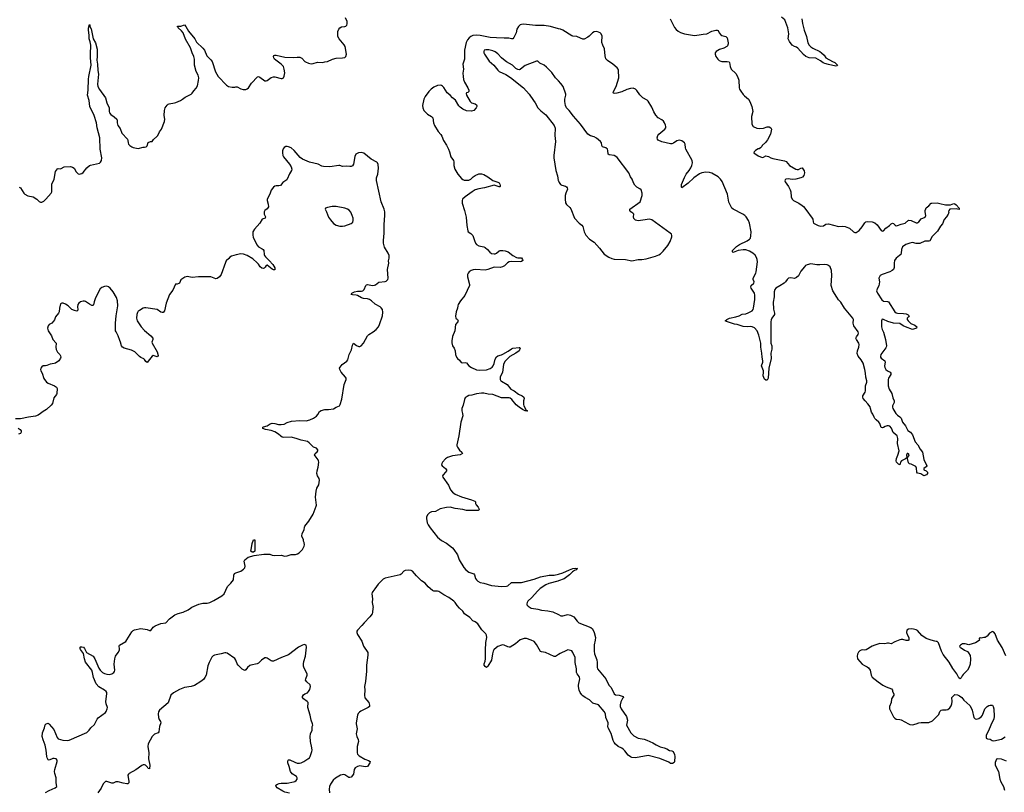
# Model space of a CAD drawing. Header units: inches. Extents: x 1474254 to 1647085, y 640389 to 772279.
# Tile 23 of 85: x 1511397 to 1527117, y 697058 to 709398. Entities that reach past the tile are written whole.
import ezdxf

# ---------------------------------------------------------------- set-up
doc = ezdxf.new("R2010")
doc.units = ezdxf.units.IN
doc.header["$MEASUREMENT"] = 0
for name, color, linetype in [('B5619', 7, 'Continuous'), ('B5629', 7, 'Continuous'), ('B5710', 7, 'Continuous'), ('B5720', 7, 'Continuous')]:
    doc.layers.add(name, color=color, linetype=linetype)

msp = doc.modelspace()

# ---------------------------------------------------------------- linework, layer by layer
at = {"layer": 'B5619', "color": 6, "elevation": 700}
for points in [[(1511808, 697052), (1511870, 697089), (1511962, 697130), (1511988, 697152), (1511982, 697210), (1511982, 697290), (1511956, 697356), (1511953, 697390), (1511957, 697423), (1511998, 697550), (1511997, 697570), (1511981, 697590), (1511950, 697598), (1511924, 697596), (1511870, 697573), (1511850, 697579), (1511835, 697610), (1511829, 697630), (1511820, 697730), (1511802, 697810), (1511770, 697894), (1511758, 697950), (1511763, 698010), (1511793, 698090), (1511804, 698136), (1511818, 698150), (1511850, 698161), (1511870, 698145), (1511941, 698061), (1511995, 697935), (1512014, 697914), (1512088, 697892), (1512156, 697884), (1512187, 697893), (1512470, 698013), (1512507, 698050), (1512533, 698087), (1512590, 698142), (1512633, 698227), (1512650, 698248), (1512766, 698330), (1512780, 698350), (1512796, 698390), (1512798, 698410), (1512778, 698470), (1512772, 698510), (1512786, 698630), (1512786, 698650), (1512778, 698670), (1512753, 698690), (1512663, 698743), (1512621, 698790), (1512574, 698890), (1512560, 698970), (1512548, 699010), (1512450, 699135), (1512430, 699190), (1512414, 699274), (1512370, 699337), (1512364, 699356), (1512364, 699376), (1512370, 699381), (1512390, 699383), (1512415, 699375), (1512434, 699354), (1512451, 699310), (1512466, 699290), (1512570, 699231), (1512599, 699190), (1512663, 699043), (1512683, 699010), (1512721, 698970), (1512750, 698954), (1512790, 698944), (1512830, 698942), (1512870, 698950), (1512901, 698970), (1512911, 698989), (1512914, 699010), (1512905, 699105), (1512914, 699190), (1512927, 699233), (1512970, 699290), (1512990, 699330), (1512992, 699350), (1512987, 699390), (1512992, 699408), (1513090, 699467), (1513110, 699491), (1513190, 699619), (1513210, 699641), (1513230, 699654), (1513330, 699674), (1513430, 699659), (1513470, 699644), (1513490, 699643), (1513530, 699696), (1513562, 699718), (1513650, 699755), (1513730, 699765), (1513788, 699830), (1513876, 699890), (1513930, 699911), (1514010, 699934), (1514086, 699974), (1514127, 700000)], [(1517038, 700000), (1517031, 699930), (1517024, 699910), (1516990, 699859), (1516895, 699765), (1516860, 699720), (1516791, 699650), (1516781, 699630), (1516779, 699610), (1516790, 699580), (1516860, 699470), (1516889, 699390), (1516953, 699290), (1516956, 699250), (1516935, 699090), (1516935, 698990), (1516918, 698830), (1516903, 698750), (1516906, 698690), (1516902, 698610), (1516909, 698569), (1516973, 698493), (1516984, 698450), (1516982, 698430), (1516962, 698410), (1516845, 698355), (1516821, 698339), (1516803, 698317), (1516790, 698289), (1516770, 698170), (1516769, 698150), (1516783, 698070), (1516772, 697990), (1516778, 697950), (1516803, 697903), (1516808, 697870), (1516784, 697790), (1516784, 697690), (1516790, 697668), (1516804, 697650), (1516819, 697639), (1516910, 697586), (1516966, 697566), (1516992, 697550), (1516986, 697530), (1516949, 697471), (1516913, 697467), (1516830, 697480), (1516790, 697471), (1516751, 697450), (1516736, 697424), (1516728, 697350), (1516690, 697298), (1516670, 697292), (1516650, 697296), (1516590, 697336), (1516570, 697343), (1516520, 697330), (1516439, 697281), (1516402, 697250), (1516360, 697190), (1516343, 697150), (1516337, 697110), (1516346, 697050)], [(1520000, 699257), (1519970, 699237), (1519950, 699228), (1519930, 699229), (1519790, 699293), (1519730, 699300), (1519710, 699308), (1519650, 699417), (1519610, 699465), (1519563, 699490), (1519488, 699512), (1519450, 699515), (1519390, 699493), (1519311, 699429), (1519230, 699378), (1519210, 699375), (1519190, 699380), (1519131, 699409), (1519107, 699413), (1519088, 699410), (1519030, 699386), (1519010, 699372), (1518969, 699331), (1518957, 699310), (1518944, 699270), (1518928, 699170), (1518870, 699070), (1518850, 699051), (1518830, 699066), (1518813, 699090), (1518811, 699110), (1518828, 699152), (1518833, 699187), (1518832, 699330), (1518840, 699450), (1518856, 699530), (1518848, 699570), (1518837, 699590), (1518775, 699655), (1518710, 699750), (1518670, 699783), (1518630, 699798), (1518582, 699850), (1518500, 699910), (1518471, 699950), (1518421, 700000)], [(1519565, 700000), (1519570, 699997), (1519670, 699981), (1519730, 699965), (1519830, 699957), (1519910, 699940), (1520000, 699896)], [(1515706, 697046), (1515630, 697062), (1515596, 697076), (1515510, 697130), (1515492, 697150), (1515487, 697170), (1515515, 697190), (1515542, 697198), (1515570, 697203), (1515670, 697204), (1515770, 697223), (1515790, 697230), (1515810, 697246), (1515826, 697270), (1515828, 697290), (1515817, 697310), (1515750, 697354), (1515722, 697390), (1515702, 697470), (1515676, 697530), (1515677, 697550), (1515685, 697570), (1515690, 697574), (1515710, 697576), (1515790, 697537), (1515830, 697524), (1515863, 697523), (1515890, 697527), (1515936, 697550), (1516000, 697590), (1516023, 697610), (1516035, 697630), (1516061, 697710), (1516065, 697730), (1516063, 697770), (1516042, 697870), (1516037, 697950), (1516042, 697990), (1516066, 698050), (1516067, 698110), (1516075, 698130), (1516074, 698150), (1516049, 698209), (1516037, 698290), (1515998, 698410), (1516004, 698490), (1515986, 698510), (1515927, 698550), (1515913, 698573), (1515913, 698590), (1515930, 698615), (1515948, 698630), (1515990, 698649), (1516010, 698666), (1516030, 698699), (1516040, 698750), (1516033, 698773), (1515980, 698820), (1515963, 698850), (1515964, 698870), (1515985, 698930), (1515986, 698950), (1515940, 699040), (1515931, 699070), (1515927, 699110), (1515933, 699147), (1515962, 699230), (1515977, 699377), (1515969, 699409), (1515937, 699417), (1515910, 699410), (1515850, 699374), (1515688, 699252), (1515576, 699210), (1515450, 699153), (1515430, 699151), (1515410, 699156), (1515350, 699200), (1515330, 699208), (1515310, 699204), (1515259, 699170), (1515210, 699122), (1515190, 699110), (1515090, 699091), (1515070, 699084), (1515033, 699050), (1515010, 699013), (1514990, 699002), (1514950, 699027), (1514886, 699090), (1514870, 699111), (1514848, 699168), (1514830, 699195), (1514710, 699281), (1514690, 699288), (1514670, 699287), (1514612, 699268), (1514510, 699247), (1514485, 699235), (1514465, 699215), (1514421, 699130), (1514403, 699077), (1514372, 698930), (1514351, 698889), (1514330, 698861), (1514291, 698830), (1514190, 698765), (1514134, 698746), (1514030, 698730), (1513950, 698701), (1513853, 698647), (1513810, 698610), (1513770, 698487), (1513631, 698370), (1513616, 698344), (1513608, 698310), (1513611, 698250), (1513622, 698222), (1513643, 698190), (1513649, 698170), (1513632, 698110), (1513619, 698021), (1513610, 698010), (1513550, 697984), (1513514, 697950), (1513447, 697830), (1513443, 697790), (1513460, 697690), (1513455, 697590), (1513474, 697490), (1513470, 697435), (1513450, 697438), (1513438, 697458), (1513406, 697490), (1513390, 697497), (1513370, 697497), (1513350, 697488), (1513250, 697418), (1513143, 697357), (1513132, 697348), (1513125, 697330), (1513140, 697230), (1513138, 697210), (1513125, 697195), (1513108, 697192), (1513050, 697202), (1512970, 697226), (1512930, 697223), (1512890, 697205), (1512870, 697203), (1512790, 697231), (1512770, 697231), (1512750, 697217), (1512730, 697191), (1512697, 697123), (1512646, 697050)]]:
    msp.add_lwpolyline(points, dxfattribs=at)
at = {"layer": 'B5629', "color": 6}
for points, elevation in [([(1520000, 699896), (1520038, 699878), (1520070, 699878), (1520125, 699895), (1520150, 699898), (1520190, 699889), (1520242, 699862), (1520300, 699790), (1520327, 699767), (1520517, 699690), (1520543, 699670), (1520570, 699611), (1520589, 699530), (1520586, 699490), (1520567, 699413), (1520567, 699313), (1520577, 699270), (1520612, 699172), (1520618, 699130), (1520617, 699050), (1520624, 699030), (1520753, 698870), (1520803, 698770), (1520838, 698730), (1520890, 698630), (1520910, 698612), (1520970, 698610), (1521034, 698590), (1521036, 698570), (1521023, 698557), (1520995, 698505), (1520984, 698456), (1520984, 698430), (1521002, 698390), (1521088, 698270), (1521101, 698210), (1521086, 698130), (1521156, 698010), (1521201, 697961), (1521270, 697921), (1521370, 697904), (1521409, 697891), (1521504, 697850), (1521557, 697817), (1521624, 697784), (1521687, 697767), (1521731, 697750), (1521770, 697727), (1521810, 697720), (1521830, 697710), (1521850, 697662), (1521857, 697630), (1521851, 697550), (1521844, 697536), (1521820, 697520), (1521790, 697518), (1521761, 697541), (1521617, 697597), (1521430, 697647), (1521230, 697610), (1521170, 697616), (1521150, 697622), (1521110, 697651), (1521059, 697719), (1521030, 697748), (1521010, 697762), (1520950, 697788), (1520910, 697829), (1520890, 697851), (1520870, 697885), (1520839, 697999), (1520792, 698090), (1520788, 698110), (1520795, 698150), (1520793, 698170), (1520756, 698250), (1520748, 698310), (1520727, 698350), (1520636, 698456), (1520550, 698483), (1520495, 698535), (1520428, 698570), (1520390, 698597), (1520370, 698615), (1520345, 698650), (1520330, 698690), (1520318, 698750), (1520318, 698770), (1520338, 698870), (1520336, 698890), (1520328, 698910), (1520298, 698950), (1520289, 698970), (1520286, 699030), (1520266, 699130), (1520265, 699210), (1520231, 699291), (1520210, 699317), (1520170, 699330), (1520150, 699331), (1520130, 699325), (1520026, 699274), (1520000, 699257)], 700), ([(1527140, 699240), (1527082, 699370), (1527006, 699490), (1526970, 699588), (1526950, 699618), (1526930, 699628), (1526883, 699597), (1526845, 699550), (1526810, 699529), (1526788, 699528), (1526750, 699518), (1526730, 699526), (1526718, 699522), (1526714, 699510), (1526722, 699490), (1526702, 699470), (1526655, 699445), (1526550, 699413), (1526490, 699429), (1526450, 699429), (1526418, 699410), (1526401, 699390), (1526411, 699371), (1526430, 699365), (1526482, 699330), (1526527, 699307), (1526548, 699288), (1526570, 699242), (1526579, 699190), (1526573, 699107), (1526552, 699048), (1526530, 699009), (1526458, 698942), (1526442, 698918), (1526430, 698886), (1526410, 698868), (1526390, 698886), (1526382, 698910), (1526359, 698950), (1526297, 699037), (1526238, 699138), (1526141, 699261), (1526116, 699310), (1526064, 699444), (1526044, 699464), (1526030, 699469), (1526010, 699470), (1525947, 699487), (1525870, 699517), (1525802, 699562), (1525730, 699641), (1525710, 699653), (1525670, 699665), (1525630, 699669), (1525590, 699662), (1525562, 699650), (1525558, 699610), (1525571, 699570), (1525591, 699529), (1525594, 699490), (1525580, 699480), (1525550, 699482), (1525498, 699498), (1525470, 699497), (1525450, 699493), (1525370, 699461), (1525310, 699429), (1525270, 699439), (1525250, 699439), (1525209, 699429), (1525130, 699433), (1525050, 699409), (1525008, 699392), (1524910, 699335), (1524889, 699329), (1524850, 699334), (1524834, 699330), (1524810, 699315), (1524790, 699295), (1524775, 699265), (1524767, 699233), (1524776, 699190), (1524850, 699105), (1524883, 699083), (1524930, 699064), (1524950, 699047), (1524973, 699010), (1524990, 698930), (1525010, 698899), (1525101, 698821), (1525177, 698770), (1525230, 698740), (1525316, 698710), (1525331, 698690), (1525331, 698670), (1525351, 698630), (1525351, 698610), (1525315, 698550), (1525311, 698490), (1525286, 698430), (1525286, 698390), (1525350, 698265), (1525370, 698241), (1525390, 698227), (1525450, 698222), (1525470, 698216), (1525590, 698151), (1525610, 698143), (1525650, 698138), (1525708, 698150), (1525750, 698165), (1525790, 698171), (1525850, 698174), (1525910, 698171), (1525970, 698201), (1526010, 698235), (1526070, 698303), (1526090, 698350), (1526110, 698370), (1526130, 698376), (1526190, 698373), (1526218, 698382), (1526250, 698407), (1526270, 698441), (1526280, 698470), (1526287, 698510), (1526281, 698570), (1526290, 698585), (1526330, 698618), (1526370, 698615), (1526400, 698600), (1526438, 698570), (1526471, 698530), (1526565, 698445), (1526589, 698409), (1526606, 698370), (1526630, 698250), (1526650, 698230), (1526670, 698227), (1526710, 698237), (1526754, 698266), (1526770, 698290), (1526809, 698391), (1526844, 698430), (1526870, 698445), (1526890, 698450), (1526910, 698452), (1526930, 698448), (1526942, 698430), (1526952, 698392), (1526954, 698266), (1526950, 698230), (1526900, 698130), (1526863, 698037), (1526829, 697970), (1526825, 697950), (1526830, 697925), (1526850, 697914), (1526890, 697906), (1526926, 697886), (1526950, 697881), (1527070, 697906), (1527130, 697944)], 800), ([(1527150, 697556), (1527070, 697586), (1527010, 697595), (1526990, 697585), (1526970, 697535), (1526972, 697490), (1527022, 697390), (1527048, 697270), (1527064, 697224), (1527102, 697150), (1527119, 697090)], 800)]:
    msp.add_lwpolyline(points, dxfattribs=dict(at, elevation=elevation))
at = {"layer": 'B5710', "color": 6}
for points, elevation in [([(1511390, 706721), (1511410, 706712), (1511464, 706630), (1511482, 706610), (1511530, 706587), (1511610, 706567), (1511669, 706530), (1511710, 706493), (1511730, 706483), (1511750, 706481), (1511781, 706499), (1511817, 706530), (1511901, 706630), (1511909, 706650), (1511908, 706728), (1511912, 706770), (1511950, 706853), (1511967, 706973), (1512002, 707018), (1512010, 707023), (1512050, 707017), (1512060, 707020), (1512110, 707047), (1512210, 707055), (1512242, 707042), (1512265, 707025), (1512300, 706970), (1512330, 706937), (1512350, 706932), (1512370, 706936), (1512390, 706942), (1512410, 706957), (1512471, 707030), (1512512, 707068), (1512530, 707077), (1512670, 707107), (1512690, 707121), (1512706, 707150), (1512708, 707190), (1512682, 707330), (1512678, 707510), (1512636, 707670), (1512626, 707750), (1512585, 707870), (1512515, 708010), (1512504, 708110), (1512480, 708190), (1512488, 708270), (1512488, 708330), (1512498, 708390), (1512496, 708450), (1512499, 708490), (1512538, 708670), (1512527, 708790), (1512526, 708890), (1512534, 708950), (1512533, 708993), (1512524, 709044), (1512509, 709090), (1512507, 709150), (1512494, 709230), (1512496, 709264), (1512510, 709321), (1512515, 709315), (1512517, 709290), (1512537, 709250), (1512552, 709170), (1512573, 709093), (1512606, 709030), (1512632, 708930), (1512635, 708810), (1512627, 708750), (1512641, 708690), (1512646, 708586), (1512657, 708530), (1512639, 708370), (1512647, 708330), (1512670, 708285), (1512770, 708150), (1512787, 708070), (1512825, 707990), (1512824, 707930), (1512830, 707910), (1512850, 707883), (1512908, 707848), (1512950, 707810), (1512956, 707790), (1512955, 707750), (1512966, 707710), (1513001, 707661), (1513030, 707587), (1513116, 707490), (1513124, 707470), (1513128, 707430), (1513136, 707410), (1513154, 707390), (1513190, 707366), (1513210, 707357), (1513290, 707339), (1513370, 707363), (1513390, 707363), (1513415, 707370), (1513430, 707385), (1513450, 707435), (1513487, 707453), (1513510, 707455), (1513536, 707484), (1513589, 707530), (1513604, 707550), (1513630, 707605), (1513664, 707650), (1513710, 707770), (1513712, 707810), (1513703, 707870), (1513710, 707950), (1513720, 707990), (1513750, 708033), (1513770, 708050), (1513785, 708055), (1513870, 708069), (1513890, 708076), (1513963, 708110), (1513999, 708130), (1514040, 708160), (1514133, 708207), (1514150, 708222), (1514176, 708264), (1514215, 708305), (1514236, 708344), (1514253, 708427), (1514255, 708470), (1514245, 708510), (1514216, 708570), (1514187, 708670), (1514187, 708770), (1514178, 708810), (1514150, 708870), (1514125, 708950), (1514046, 709086), (1514006, 709186), (1513981, 709221), (1513925, 709270), (1513923, 709283), (1513910, 709291), (1513925, 709295), (1513970, 709293), (1514030, 709317), (1514050, 709292), (1514093, 709213), (1514192, 709090), (1514219, 709039), (1514322, 708942), (1514347, 708910), (1514383, 708823), (1514450, 708755), (1514470, 708728), (1514526, 708566), (1514566, 708490), (1514697, 708350), (1514730, 708330), (1514790, 708320), (1514830, 708321), (1514850, 708327), (1514870, 708324), (1514930, 708293), (1514963, 708283), (1515010, 708284), (1515030, 708292), (1515050, 708309), (1515098, 708382), (1515194, 708486), (1515210, 708489), (1515230, 708481), (1515310, 708421), (1515330, 708419), (1515350, 708429), (1515410, 708475), (1515450, 708488), (1515470, 708488), (1515570, 708458), (1515590, 708459), (1515610, 708471), (1515622, 708498), (1515628, 708550), (1515622, 708610), (1515610, 708649), (1515573, 708690), (1515468, 708770), (1515453, 708790), (1515448, 708810), (1515456, 708824), (1515469, 708831), (1515490, 708832), (1515630, 708800), (1515770, 708795), (1515830, 708802), (1515870, 708799), (1515901, 708781), (1515950, 708730), (1515963, 708723), (1516010, 708703), (1516050, 708694), (1516082, 708698), (1516150, 708719), (1516230, 708717), (1516270, 708724), (1516310, 708733), (1516390, 708767), (1516450, 708785), (1516553, 708787), (1516587, 708793), (1516605, 708810), (1516614, 708846), (1516592, 708970), (1516578, 708998), (1516496, 709090), (1516478, 709130), (1516475, 709155), (1516477, 709210), (1516491, 709249), (1516508, 709270), (1516535, 709285), (1516590, 709289), (1516606, 709294), (1516621, 709310), (1516628, 709330), (1516626, 709370), (1516599, 709430)], 700), ([(1520000, 709254), (1519870, 709289), (1519770, 709307), (1519630, 709303), (1519490, 709323), (1519435, 709325), (1519410, 709323), (1519390, 709315), (1519362, 709290), (1519335, 709245), (1519324, 709190), (1519286, 709114), (1519270, 709094), (1519250, 709094), (1519205, 709105), (1519130, 709101), (1519010, 709106), (1518910, 709116), (1518750, 709146), (1518690, 709150), (1518630, 709144), (1518598, 709130), (1518573, 709110), (1518546, 709074), (1518527, 709033), (1518500, 708910), (1518497, 708770), (1518475, 708690), (1518482, 708610), (1518474, 708546), (1518476, 708490), (1518484, 708444), (1518498, 708398), (1518553, 708310), (1518569, 708270), (1518567, 708253), (1518559, 708241), (1518550, 708233), (1518531, 708229), (1518523, 708217), (1518531, 708190), (1518590, 708090), (1518612, 708072), (1518670, 708056), (1518690, 708037), (1518695, 708030), (1518696, 708010), (1518683, 707990), (1518650, 707950), (1518610, 707939), (1518530, 707944), (1518474, 707970), (1518430, 708000), (1518410, 708022), (1518354, 708114), (1518310, 708150), (1518270, 708193), (1518224, 708230), (1518170, 708315), (1518150, 708336), (1518130, 708347), (1518110, 708351), (1518070, 708346), (1518010, 708319), (1517967, 708290), (1517929, 708250), (1517873, 708170), (1517852, 708130), (1517830, 708030), (1517834, 707990), (1517851, 707950), (1517870, 707924), (1517910, 707890), (1517970, 707854), (1517991, 707831), (1518006, 707750), (1518021, 707710), (1518080, 707610), (1518122, 707562), (1518137, 707537), (1518164, 707470), (1518212, 707392), (1518244, 707330), (1518259, 707290), (1518279, 707210), (1518322, 707150), (1518328, 707130), (1518327, 707067), (1518345, 707010), (1518390, 706930), (1518450, 706859), (1518470, 706844), (1518495, 706835), (1518530, 706833), (1518570, 706837), (1518598, 706850), (1518636, 706890), (1518668, 706912), (1518730, 706935), (1518770, 706936), (1518806, 706926), (1518870, 706890), (1518950, 706829), (1519030, 706805), (1519053, 706790), (1519065, 706770), (1519071, 706749), (1519067, 706733), (1519061, 706730), (1519050, 706728), (1519006, 706746), (1518970, 706753), (1518820, 706710), (1518730, 706695), (1518670, 706678), (1518623, 706650), (1518512, 706570), (1518469, 706530), (1518460, 706510), (1518463, 706470), (1518501, 706350), (1518525, 706245), (1518536, 706110), (1518550, 706025), (1518557, 706010), (1518602, 705982), (1518630, 705950), (1518656, 705870), (1518674, 705830), (1518690, 705809), (1518726, 705786), (1518809, 705769), (1518830, 705758), (1518868, 705728), (1518905, 705685), (1518930, 705666), (1518970, 705658), (1518990, 705661), (1519010, 705671), (1519050, 705705), (1519070, 705713), (1519110, 705714), (1519150, 705707), (1519196, 705690), (1519270, 705632), (1519330, 705600), (1519350, 705594), (1519410, 705592), (1519425, 705570), (1519428, 705550), (1519410, 705536), (1519389, 705531), (1519250, 705535), (1519210, 705531), (1519186, 705514), (1519135, 705465), (1519107, 705450), (1519070, 705440), (1518970, 705446), (1518870, 705408), (1518830, 705398), (1518673, 705407), (1518637, 705403), (1518605, 705390), (1518576, 705370), (1518557, 705350), (1518549, 705330), (1518546, 705290), (1518579, 705170), (1518578, 705150), (1518505, 704995), (1518433, 704907), (1518397, 704850), (1518390, 704830), (1518385, 704790), (1518366, 704730), (1518355, 704665), (1518363, 704630), (1518388, 704610), (1518397, 704590), (1518391, 704570), (1518356, 704530), (1518346, 704430), (1518310, 704336), (1518295, 704270), (1518295, 704235), (1518309, 704189), (1518332, 704150), (1518349, 704110), (1518357, 704050), (1518370, 704010), (1518387, 703987), (1518420, 703960), (1518445, 703925), (1518470, 703916), (1518510, 703924), (1518530, 703917), (1518570, 703870), (1518610, 703844), (1518690, 703807), (1518740, 703800), (1518850, 703806), (1518910, 703826), (1518941, 703850), (1518957, 703870), (1518973, 703907), (1518990, 703977), (1519010, 704012), (1519030, 704029), (1519090, 704044), (1519110, 704054), (1519196, 704104), (1519250, 704142), (1519269, 704150), (1519370, 704163), (1519381, 704161), (1519390, 704150), (1519370, 704110), (1519317, 704070), (1519224, 704016), (1519142, 703938), (1519123, 703890), (1519105, 703770), (1519071, 703690), (1519066, 703670), (1519068, 703650), (1519080, 703630), (1519090, 703622), (1519178, 703570), (1519239, 703499), (1519292, 703472), (1519359, 703419), (1519419, 703390), (1519444, 703370), (1519450, 703350), (1519440, 703310), (1519441, 703250), (1519448, 703228), (1519484, 703164), (1519503, 703150), (1519494, 703146), (1519468, 703150), (1519458, 703158), (1519427, 703170), (1519370, 703207), (1519326, 703246), (1519254, 703334), (1519230, 703352), (1519210, 703358), (1519090, 703361), (1518950, 703410), (1518876, 703416), (1518810, 703431), (1518770, 703432), (1518690, 703424), (1518617, 703403), (1518570, 703395), (1518539, 703381), (1518510, 703356), (1518497, 703330), (1518480, 703240), (1518456, 703190), (1518455, 703150), (1518469, 703110), (1518473, 703070), (1518442, 702970), (1518406, 702750), (1518374, 702610), (1518376, 702590), (1518388, 702568), (1518421, 702521), (1518456, 702490), (1518465, 702470), (1518432, 702450), (1518310, 702433), (1518230, 702406), (1518196, 702384), (1518150, 702333), (1518136, 702310), (1518134, 702290), (1518144, 702270), (1518198, 702230), (1518210, 702210), (1518210, 702190), (1518197, 702170), (1518158, 702130), (1518150, 702110), (1518155, 702090), (1518241, 701961), (1518276, 701890), (1518310, 701850), (1518350, 701822), (1518450, 701779), (1518610, 701731), (1518662, 701710), (1518675, 701695), (1518675, 701670), (1518684, 701650), (1518716, 701610), (1518727, 701590), (1518731, 701570), (1518719, 701561), (1518703, 701557), (1518530, 701559), (1518470, 701574), (1518350, 701592), (1518270, 701611), (1518210, 701609), (1518110, 701583), (1518038, 701542), (1517970, 701535), (1517938, 701522), (1517906, 701490), (1517891, 701450), (1517891, 701429), (1517904, 701364), (1517919, 701330), (1517950, 701281), (1518070, 701133), (1518130, 701080), (1518210, 701038), (1518261, 701001), (1518305, 700965), (1518330, 700936), (1518386, 700850), (1518416, 700770), (1518490, 700650), (1518520, 700610), (1518570, 700575), (1518648, 700548), (1518660, 700530), (1518675, 700475), (1518689, 700450), (1518710, 700429), (1518750, 700410), (1518810, 700399), (1518930, 700360), (1519090, 700343), (1519170, 700350), (1519190, 700358), (1519250, 700410), (1519410, 700411), (1519610, 700462), (1519710, 700499), (1519850, 700526), (1519933, 700527), (1520000, 700544)], 700), ([(1520000, 708419), (1519952, 708470), (1519894, 708554), (1519810, 708642), (1519770, 708670), (1519702, 708702), (1519670, 708734), (1519650, 708738), (1519470, 708665), (1519444, 708650), (1519390, 708603), (1519370, 708597), (1519350, 708600), (1519318, 708618), (1519264, 708670), (1519170, 708725), (1519120, 708760), (1519088, 708788), (1519030, 708853), (1518990, 708885), (1518950, 708903), (1518890, 708919), (1518841, 708919), (1518815, 708910), (1518808, 708890), (1518809, 708870), (1518816, 708850), (1518894, 708734), (1518966, 708670), (1519030, 708590), (1519050, 708572), (1519161, 708521), (1519236, 708476), (1519441, 708310), (1519530, 708207), (1519601, 708110), (1519628, 708070), (1519671, 707990), (1519720, 707940), (1519797, 707877), (1519930, 707710), (1519946, 707666), (1519942, 707550), (1519954, 707454), (1519925, 707230), (1519925, 707190), (1519959, 706990), (1519983, 706903), (1519997, 706830), (1520000, 706822)], 800), ([(1514127, 700000), (1514147, 700013), (1514259, 700061), (1514323, 700077), (1514390, 700079), (1514431, 700089), (1514498, 700122), (1514623, 700197), (1514660, 700230), (1514713, 700347), (1514770, 700399), (1514809, 700450), (1514814, 700526), (1514826, 700550), (1514850, 700563), (1514929, 700591), (1514970, 700620), (1514990, 700644), (1514998, 700670), (1514983, 700750), (1514992, 700770), (1515046, 700814), (1515141, 700839), (1515296, 700864), (1515390, 700860), (1515430, 700845), (1515470, 700839), (1515570, 700843), (1515630, 700831), (1515667, 700833), (1515730, 700856), (1515803, 700857), (1515835, 700865), (1515857, 700883), (1515910, 700938), (1515939, 700990), (1515944, 701010), (1515939, 701050), (1515929, 701070), (1515929, 701090), (1515901, 701150), (1515906, 701190), (1515939, 701250), (1515943, 701290), (1515949, 701310), (1516016, 701390), (1516081, 701499), (1516132, 701628), (1516136, 701644), (1516120, 701770), (1516131, 701870), (1516143, 701917), (1516172, 701970), (1516183, 702043), (1516178, 702070), (1516151, 702110), (1516141, 702150), (1516146, 702190), (1516163, 702250), (1516171, 702330), (1516170, 702350), (1516161, 702370), (1516114, 702430), (1516106, 702450), (1516113, 702467), (1516146, 702494), (1516158, 702510), (1516156, 702530), (1516134, 702554), (1516090, 702570), (1516021, 702641), (1515990, 702660), (1515890, 702682), (1515810, 702710), (1515730, 702728), (1515617, 702723), (1515590, 702728), (1515564, 702744), (1515530, 702778), (1515470, 702813), (1515410, 702834), (1515324, 702850), (1515277, 702870), (1515281, 702890), (1515290, 702895), (1515348, 702912), (1515399, 702941), (1515430, 702952), (1515470, 702950), (1515530, 702933), (1515570, 702931), (1515620, 702940), (1515670, 702962), (1515736, 702984), (1515870, 702996), (1515970, 702992), (1516030, 703007), (1516088, 703032), (1516134, 703066), (1516156, 703090), (1516182, 703138), (1516210, 703158), (1516270, 703173), (1516330, 703172), (1516410, 703185), (1516450, 703210), (1516501, 703230), (1516515, 703250), (1516542, 703338), (1516576, 703570), (1516610, 703650), (1516610, 703670), (1516600, 703690), (1516531, 703770), (1516507, 703810), (1516505, 703830), (1516513, 703850), (1516548, 703890), (1516618, 703942), (1516634, 703966), (1516660, 704050), (1516696, 704124), (1516710, 704198), (1516729, 704230), (1516775, 704195), (1516810, 704176), (1516830, 704178), (1516850, 704188), (1516886, 704234), (1516950, 704351), (1516970, 704370), (1517039, 704410), (1517090, 704450), (1517127, 704493), (1517144, 704530), (1517188, 704670), (1517195, 704725), (1517188, 704770), (1517170, 704796), (1517150, 704812), (1517072, 704852), (1517013, 704910), (1516983, 704930), (1516950, 704939), (1516884, 704944), (1516855, 704955), (1516790, 704995), (1516770, 705000), (1516710, 705003), (1516690, 705010), (1516702, 705030), (1516741, 705050), (1516790, 705060), (1516857, 705063), (1516878, 705070), (1516896, 705090), (1516922, 705150), (1516937, 705163), (1516950, 705168), (1517030, 705153), (1517063, 705157), (1517077, 705163), (1517130, 705204), (1517230, 705216), (1517250, 705224), (1517273, 705247), (1517278, 705270), (1517270, 705410), (1517290, 705510), (1517287, 705547), (1517295, 705590), (1517294, 705630), (1517278, 705670), (1517224, 705764), (1517204, 705830), (1517205, 705870), (1517219, 705990), (1517214, 706126), (1517227, 706270), (1517225, 706330), (1517215, 706370), (1517169, 706490), (1517094, 706830), (1517096, 706870), (1517113, 706930), (1517126, 707026), (1517123, 707083), (1517112, 707110), (1517100, 707120), (1517010, 707171), (1516890, 707265), (1516850, 707277), (1516806, 707274), (1516763, 707250), (1516748, 707212), (1516728, 707090), (1516710, 707065), (1516690, 707054), (1516670, 707053), (1516610, 707060), (1516550, 707055), (1516510, 707068), (1516490, 707069), (1516350, 707048), (1516250, 707052), (1516220, 707060), (1516161, 707090), (1516023, 707123), (1515910, 707169), (1515877, 707197), (1515782, 707310), (1515730, 707351), (1515690, 707369), (1515670, 707373), (1515648, 707372), (1515621, 707359), (1515604, 707336), (1515595, 707305), (1515591, 707270), (1515598, 707230), (1515610, 707209), (1515703, 707090), (1515730, 707050), (1515743, 707010), (1515739, 706990), (1515706, 706934), (1515669, 706851), (1515660, 706840), (1515600, 706800), (1515561, 706750), (1515537, 706743), (1515490, 706745), (1515470, 706740), (1515450, 706723), (1515410, 706676), (1515391, 706610), (1515350, 706530), (1515348, 706510), (1515367, 706450), (1515369, 706410), (1515350, 706378), (1515310, 706353), (1515302, 706330), (1515300, 706310), (1515303, 706290), (1515321, 706250), (1515319, 706230), (1515268, 706210), (1515233, 706147), (1515144, 706050), (1515122, 706010), (1515118, 705990), (1515118, 705958), (1515126, 705926), (1515183, 705803), (1515210, 705770), (1515270, 705740), (1515287, 705727), (1515297, 705710), (1515299, 705650), (1515306, 705630), (1515320, 705610), (1515383, 705550), (1515437, 705490), (1515470, 705433), (1515470, 705405), (1515450, 705402), (1515430, 705413), (1515350, 705475), (1515330, 705471), (1515316, 705444), (1515300, 705430), (1515290, 705426), (1515261, 705430), (1515237, 705450), (1515210, 705493), (1515190, 705516), (1515119, 705579), (1515030, 705631), (1514970, 705653), (1514930, 705657), (1514855, 705645), (1514781, 705619), (1514755, 705605), (1514734, 705586), (1514696, 705544), (1514682, 705518), (1514616, 705330), (1514585, 705290), (1514550, 705263), (1514530, 705260), (1514450, 705290), (1514250, 705293), (1514150, 705283), (1514070, 705294), (1514035, 705285), (1513970, 705241), (1513948, 705192), (1513937, 705183), (1513910, 705176), (1513885, 705175), (1513842, 705078), (1513788, 705010), (1513737, 704870), (1513707, 704750), (1513690, 704721), (1513670, 704719), (1513650, 704726), (1513590, 704770), (1513410, 704796), (1513390, 704795), (1513370, 704788), (1513310, 704755), (1513290, 704740), (1513279, 704721), (1513270, 704689), (1513263, 704630), (1513272, 704590), (1513336, 704490), (1513390, 704435), (1513491, 704350), (1513521, 704310), (1513521, 704290), (1513507, 704250), (1513511, 704230), (1513590, 704091), (1513608, 704032), (1513601, 704019), (1513590, 704015), (1513530, 704032), (1513510, 704023), (1513472, 703970), (1513430, 703925), (1513410, 703938), (1513390, 703969), (1513379, 703979), (1513330, 704002), (1513310, 704017), (1513235, 704095), (1513182, 704122), (1513064, 704150), (1513037, 704170), (1513025, 704190), (1513009, 704250), (1512994, 704275), (1512972, 704350), (1512936, 704410), (1512928, 704430), (1512929, 704550), (1512935, 704670), (1512963, 704830), (1512961, 704910), (1512941, 704961), (1512889, 705050), (1512841, 705110), (1512815, 705130), (1512790, 705140), (1512750, 705138), (1512710, 705121), (1512683, 705097), (1512606, 704954), (1512585, 704890), (1512575, 704845), (1512567, 704833), (1512550, 704832), (1512510, 704852), (1512450, 704895), (1512430, 704902), (1512410, 704902), (1512370, 704890), (1512339, 704870), (1512326, 704850), (1512321, 704810), (1512327, 704770), (1512323, 704757), (1512310, 704745), (1512270, 704752), (1512230, 704770), (1512170, 704826), (1512130, 704853), (1512090, 704869), (1512070, 704869), (1512050, 704858), (1512031, 704789), (1512026, 704730), (1512017, 704710), (1511971, 704650), (1511954, 704606), (1511938, 704582), (1511910, 704553), (1511870, 704527), (1511853, 704510), (1511843, 704470), (1511850, 704430), (1511907, 704350), (1511929, 704289), (1511979, 704230), (1511976, 704170), (1511981, 704130), (1512000, 704090), (1512038, 704050), (1512050, 704030), (1512054, 704010), (1512048, 703990), (1512020, 703950), (1511970, 703913), (1511950, 703906), (1511883, 703897), (1511830, 703876), (1511810, 703870), (1511770, 703867), (1511750, 703856), (1511733, 703830), (1511729, 703810), (1511734, 703790), (1511758, 703750), (1511785, 703665), (1511823, 703610), (1511850, 703593), (1511955, 703550), (1511983, 703530), (1511996, 703510), (1511990, 703430), (1511983, 703410), (1511944, 703356), (1511921, 703270), (1511899, 703241), (1511826, 703174), (1511770, 703140), (1511732, 703108), (1511690, 703080), (1511650, 703068), (1511539, 703050), (1511410, 703023), (1511330, 703022)], 700), ([(1511374, 702874), (1511407, 702850), (1511419, 702830), (1511423, 702810), (1511410, 702790), (1511380, 702780)], 700), ([(1518421, 700000), (1518381, 700041), (1518349, 700090), (1518331, 700110), (1518250, 700169), (1518170, 700210), (1518090, 700266), (1518067, 700273), (1518010, 700273), (1517990, 700282), (1517920, 700340), (1517870, 700398), (1517810, 700438), (1517734, 700514), (1517671, 700590), (1517650, 700601), (1517610, 700606), (1517550, 700599), (1517529, 700590), (1517490, 700542), (1517470, 700533), (1517230, 700479), (1517200, 700460), (1517119, 700381), (1517070, 700306), (1517033, 700267), (1517025, 700250), (1517022, 700230), (1517029, 700150), (1517027, 700090), (1517039, 700010), (1517038, 700000)], 700), ([(1520000, 700433), (1519990, 700429), (1519845, 700395), (1519798, 700370), (1519709, 700311), (1519662, 700270), (1519572, 700168), (1519511, 700110), (1519498, 700090), (1519493, 700070), (1519496, 700050), (1519516, 700030), (1519565, 700000)], 700)]:
    msp.add_lwpolyline(points, dxfattribs=dict(at, elevation=elevation))
for points, elevation in [([(1516450, 706415), (1516387, 706413), (1516310, 706401), (1516281, 706390), (1516275, 706370), (1516297, 706330), (1516330, 706242), (1516359, 706199), (1516410, 706142), (1516450, 706117), (1516510, 706101), (1516550, 706100), (1516590, 706108), (1516690, 706144), (1516715, 706165), (1516724, 706190), (1516720, 706230), (1516708, 706270), (1516682, 706322), (1516655, 706355), (1516630, 706372), (1516590, 706389)], 800), ([(1515110, 700895), (1515089, 700910), (1515100, 700960), (1515109, 701030), (1515130, 701090), (1515152, 701088), (1515150, 700908), (1515130, 700895)], 700)]:
    msp.add_lwpolyline(points, close=True, dxfattribs=dict(at, elevation=elevation))
at = {"layer": 'B5720', "color": 6}
for points, elevation in [([(1523883, 709410), (1523896, 709336), (1523922, 709230), (1523961, 709130), (1523982, 709030), (1524000, 708990), (1524026, 708966), (1524062, 708942), (1524171, 708890), (1524201, 708870), (1524241, 708830), (1524266, 708790), (1524374, 708730), (1524413, 708713), (1524455, 708670), (1524450, 708662), (1524430, 708657), (1524310, 708680), (1524250, 708696), (1524223, 708710), (1524183, 708743), (1524110, 708785), (1524001, 708790), (1523950, 708809), (1523910, 708841), (1523823, 708943), (1523799, 708959), (1523765, 708970), (1523731, 708990), (1523688, 709050), (1523667, 709090), (1523677, 709170), (1523659, 709270), (1523614, 709394), (1523560, 709440)], 700), ([(1521781, 709410), (1521817, 709350), (1521850, 709276), (1521880, 709240), (1521910, 709216), (1521950, 709195), (1522010, 709172), (1522170, 709147), (1522245, 709155), (1522309, 709169), (1522370, 709171), (1522450, 709215), (1522510, 709233), (1522533, 709233), (1522550, 709224), (1522564, 709190), (1522590, 709158), (1522610, 709147), (1522670, 709132), (1522690, 709111), (1522707, 709030), (1522706, 709010), (1522697, 708983), (1522688, 708972), (1522638, 708942), (1522570, 708923), (1522516, 708890), (1522502, 708870), (1522499, 708850), (1522511, 708810), (1522542, 708770), (1522567, 708747), (1522590, 708734), (1522610, 708729), (1522693, 708733), (1522724, 708724), (1522732, 708712), (1522740, 708650), (1522755, 708610), (1522830, 708537), (1522860, 708490), (1522881, 708430), (1522884, 708310), (1522889, 708290), (1522910, 708254), (1522950, 708201), (1522970, 708180), (1523034, 708130), (1523054, 708094), (1523087, 708010), (1523104, 707930), (1523083, 707850), (1523088, 707730), (1523109, 707690), (1523166, 707666), (1523210, 707660), (1523270, 707667), (1523330, 707686), (1523365, 707685), (1523390, 707670), (1523398, 707650), (1523387, 707570), (1523339, 707481), (1523303, 707437), (1523251, 707390), (1523245, 707375), (1523227, 707353), (1523206, 707334), (1523190, 707333), (1523145, 707310), (1523124, 707290), (1523117, 707270), (1523190, 707226), (1523250, 707199), (1523270, 707203), (1523310, 707221), (1523350, 707211), (1523390, 707190), (1523421, 707181), (1523610, 707145), (1523632, 707132), (1523690, 707069), (1523790, 707009), (1523810, 707003), (1523830, 707005), (1523870, 707028), (1523891, 707030), (1523922, 706982), (1523929, 706950), (1523917, 706910), (1523897, 706883), (1523869, 706871), (1523790, 706851), (1523730, 706846), (1523666, 706854), (1523630, 706851), (1523619, 706841), (1523614, 706826), (1523617, 706810), (1523673, 706733), (1523701, 706681), (1523710, 706650), (1523714, 706570), (1523730, 706533), (1523751, 706511), (1523835, 706470), (1523890, 706433), (1523910, 706413), (1523950, 706366), (1524049, 706230), (1524058, 706210), (1524063, 706170), (1524073, 706150), (1524145, 706110), (1524190, 706101), (1524230, 706106), (1524270, 706130), (1524310, 706135), (1524470, 706096), (1524530, 706099), (1524574, 706094), (1524630, 706076), (1524647, 706067), (1524710, 706011), (1524730, 706000), (1524750, 706000), (1524770, 706008), (1524800, 706030), (1524850, 706092), (1524890, 706153), (1524909, 706171), (1524930, 706175), (1525010, 706172), (1525050, 706152), (1525090, 706119), (1525149, 706029), (1525170, 706019), (1525190, 706028), (1525226, 706070), (1525282, 706110), (1525310, 706138), (1525330, 706148), (1525350, 706142), (1525375, 706115), (1525390, 706108), (1525410, 706109), (1525470, 706133), (1525534, 706146), (1525590, 706194), (1525630, 706192), (1525710, 706156), (1525730, 706156), (1525739, 706161), (1525753, 706170), (1525790, 706220), (1525855, 706245), (1525864, 706270), (1525854, 706330), (1525853, 706350), (1525862, 706378), (1525870, 706392), (1525913, 706427), (1525950, 706466), (1525959, 706470), (1526045, 706475), (1526090, 706460), (1526180, 706440), (1526257, 706443), (1526310, 706463), (1526330, 706455), (1526350, 706440), (1526396, 706390), (1526396, 706376), (1526401, 706370), (1526393, 706367), (1526355, 706375), (1526248, 706370), (1526231, 706350), (1526225, 706330), (1526231, 706311), (1526223, 706290), (1526197, 706250), (1526155, 706205), (1526130, 706137), (1526100, 706100), (1526050, 706019), (1525963, 705937), (1525930, 705868), (1525910, 705863), (1525850, 705859), (1525770, 705823), (1525710, 705822), (1525650, 705837), (1525609, 705831), (1525545, 705810), (1525493, 705770), (1525475, 705730), (1525470, 705670), (1525463, 705650), (1525446, 705630), (1525389, 705590), (1525364, 705550), (1525358, 705510), (1525358, 705442), (1525350, 705410), (1525327, 705390), (1525290, 705371), (1525165, 705330), (1525137, 705310), (1525122, 705290), (1525116, 705270), (1525124, 705210), (1525121, 705179), (1525113, 705147), (1525092, 705108), (1525078, 705070), (1525094, 705030), (1525162, 704922), (1525190, 704904), (1525250, 704898), (1525271, 704891), (1525372, 704730), (1525390, 704716), (1525410, 704709), (1525510, 704707), (1525550, 704699), (1525584, 704684), (1525598, 704670), (1525588, 704650), (1525569, 704630), (1525568, 704610), (1525580, 704590), (1525627, 704547), (1525690, 704521), (1525719, 704490), (1525717, 704470), (1525670, 704453), (1525650, 704452), (1525538, 704490), (1525500, 704510), (1525450, 704545), (1525350, 704553), (1525260, 704580), (1525190, 704610), (1525167, 704613), (1525156, 704590), (1525159, 704490), (1525168, 704450), (1525187, 704407), (1525223, 704290), (1525234, 704190), (1525232, 704170), (1525224, 704156), (1525146, 704050), (1525141, 704021), (1525142, 704010), (1525153, 703993), (1525209, 703950), (1525213, 703930), (1525206, 703870), (1525210, 703845), (1525225, 703810), (1525250, 703790), (1525297, 703770), (1525308, 703750), (1525304, 703730), (1525268, 703670), (1525264, 703650), (1525265, 703550), (1525278, 703498), (1525320, 703430), (1525338, 703358), (1525360, 703310), (1525357, 703283), (1525331, 703230), (1525331, 703210), (1525337, 703190), (1525385, 703110), (1525410, 703083), (1525450, 703056), (1525470, 703035), (1525494, 702970), (1525541, 702910), (1525576, 702836), (1525618, 702810), (1525637, 702790), (1525650, 702767), (1525693, 702653), (1525735, 702610), (1525776, 702536), (1525811, 702490), (1525834, 702374), (1525845, 702345), (1525876, 702290), (1525878, 702270), (1525870, 702258), (1525852, 702248), (1525834, 702230), (1525832, 702210), (1525870, 702195), (1525890, 702170), (1525890, 702150), (1525873, 702127), (1525830, 702115), (1525782, 702142), (1525730, 702155), (1525721, 702170), (1525716, 702236), (1525704, 702264), (1525630, 702298), (1525605, 702305), (1525590, 702319), (1525574, 702390), (1525578, 702410), (1525594, 702430), (1525598, 702450), (1525590, 702464), (1525575, 702470), (1525568, 702470), (1525555, 702450), (1525559, 702401), (1525538, 702382), (1525476, 702350), (1525462, 702330), (1525451, 702290), (1525430, 702299), (1525394, 702330), (1525390, 702350), (1525396, 702390), (1525419, 702441), (1525437, 702510), (1525411, 702630), (1525417, 702710), (1525406, 702750), (1525345, 702805), (1525315, 702875), (1525290, 702904), (1525270, 702912), (1525247, 702913), (1525217, 702903), (1525190, 702886), (1525170, 702880), (1525150, 702887), (1525128, 702950), (1525116, 702970), (1525069, 703009), (1525049, 703029), (1525038, 703050), (1525017, 703097), (1524995, 703130), (1524983, 703190), (1524974, 703214), (1524941, 703261), (1524894, 703310), (1524866, 703350), (1524858, 703370), (1524859, 703390), (1524898, 703450), (1524902, 703470), (1524902, 703550), (1524921, 703610), (1524922, 703630), (1524905, 703690), (1524902, 703750), (1524892, 703810), (1524862, 703910), (1524830, 703966), (1524783, 704023), (1524767, 704067), (1524771, 704110), (1524794, 704170), (1524802, 704210), (1524797, 704230), (1524757, 704290), (1524749, 704310), (1524756, 704330), (1524785, 704370), (1524787, 704390), (1524783, 704410), (1524717, 704510), (1524705, 704550), (1524707, 704610), (1524699, 704630), (1524566, 704790), (1524508, 704888), (1524470, 704926), (1524444, 704964), (1524382, 705070), (1524352, 705150), (1524364, 705310), (1524357, 705390), (1524337, 705450), (1524310, 705474), (1524290, 705482), (1524250, 705488), (1524170, 705481), (1524123, 705483), (1524030, 705501), (1523970, 705484), (1523944, 705470), (1523925, 705450), (1523870, 705379), (1523831, 705309), (1523801, 705279), (1523770, 705263), (1523710, 705275), (1523670, 705269), (1523650, 705249), (1523625, 705210), (1523604, 705190), (1523534, 705146), (1523470, 705112), (1523452, 705090), (1523444, 705050), (1523444, 704970), (1523427, 704887), (1523434, 704774), (1523450, 704710), (1523450, 704690), (1523407, 704633), (1523395, 704605), (1523390, 704570), (1523389, 704230), (1523405, 704190), (1523408, 704170), (1523405, 704135), (1523390, 704070), (1523393, 703987), (1523359, 703830), (1523347, 703670), (1523330, 703641), (1523310, 703639), (1523290, 703656), (1523268, 703710), (1523275, 703770), (1523273, 703790), (1523242, 703870), (1523262, 703930), (1523263, 703950), (1523250, 704010), (1523246, 704070), (1523229, 704170), (1523230, 704230), (1523198, 704358), (1523170, 704431), (1523130, 704474), (1523090, 704493), (1523070, 704496), (1523010, 704494), (1522950, 704500), (1522850, 704530), (1522810, 704537), (1522680, 704580), (1522661, 704590), (1522687, 704610), (1522729, 704631), (1522830, 704650), (1522886, 704670), (1522930, 704693), (1522990, 704700), (1523030, 704715), (1523090, 704749), (1523106, 704770), (1523112, 704788), (1523135, 704930), (1523136, 704996), (1523128, 705030), (1523078, 705110), (1523071, 705130), (1523077, 705150), (1523120, 705190), (1523123, 705210), (1523107, 705247), (1523106, 705270), (1523149, 705350), (1523155, 705370), (1523175, 705530), (1523172, 705570), (1523162, 705602), (1523139, 705639), (1523105, 705670), (1523050, 705699), (1522990, 705722), (1522950, 705722), (1522870, 705709), (1522790, 705679), (1522776, 705690), (1522780, 705710), (1522793, 705730), (1522844, 705776), (1522892, 705808), (1523013, 705867), (1523049, 705890), (1523063, 705910), (1523073, 705947), (1523076, 706010), (1523049, 706150), (1523033, 706190), (1522994, 706250), (1522973, 706270), (1522943, 706290), (1522790, 706370), (1522768, 706388), (1522721, 706481), (1522697, 706610), (1522614, 706814), (1522588, 706850), (1522550, 706886), (1522450, 706948), (1522410, 706959), (1522350, 706962), (1522290, 706952), (1522250, 706935), (1522159, 706870), (1522070, 706789), (1521970, 706710), (1521962, 706730), (1521966, 706766), (1522010, 706880), (1522039, 706930), (1522088, 706990), (1522114, 707030), (1522131, 707070), (1522141, 707110), (1522135, 707150), (1522034, 707330), (1522027, 707350), (1522020, 707410), (1522010, 707429), (1521970, 707463), (1521930, 707476), (1521890, 707464), (1521835, 707425), (1521810, 707416), (1521790, 707417), (1521647, 707447), (1521593, 707473), (1521580, 707490), (1521574, 707510), (1521587, 707550), (1521604, 707570), (1521699, 707650), (1521712, 707670), (1521715, 707690), (1521710, 707716), (1521694, 707750), (1521675, 707775), (1521650, 707796), (1521593, 707833), (1521554, 707874), (1521524, 707924), (1521490, 708003), (1521430, 708099), (1521413, 708113), (1521345, 708150), (1521299, 708199), (1521250, 708267), (1521228, 708288), (1521190, 708302), (1521150, 708299), (1521090, 708284), (1521010, 708248), (1520930, 708223), (1520890, 708218), (1520873, 708230), (1520876, 708250), (1520919, 708330), (1520964, 708470), (1520958, 708590), (1520950, 708610), (1520934, 708630), (1520866, 708686), (1520784, 708744), (1520755, 708775), (1520743, 708823), (1520735, 708935), (1520706, 708990), (1520694, 709034), (1520691, 709070), (1520696, 709110), (1520695, 709135), (1520681, 709170), (1520667, 709187), (1520641, 709201), (1520610, 709209), (1520570, 709204), (1520545, 709190), (1520490, 709134), (1520470, 709120), (1520412, 709088), (1520390, 709088), (1520350, 709102), (1520290, 709131), (1520230, 709133), (1520210, 709142), (1520069, 709229), (1520030, 709246), (1520000, 709254)], 700), ([(1520000, 706822), (1520010, 706796), (1520030, 706768), (1520053, 706753), (1520110, 706738), (1520127, 706727), (1520138, 706710), (1520141, 706690), (1520117, 706630), (1520108, 706590), (1520105, 706530), (1520114, 706474), (1520130, 706445), (1520179, 706399), (1520196, 706376), (1520254, 706230), (1520331, 706150), (1520374, 706114), (1520390, 706093), (1520407, 706010), (1520436, 705956), (1520492, 705892), (1520570, 705846), (1520656, 705750), (1520730, 705655), (1520805, 705605), (1520850, 705585), (1520890, 705575), (1521070, 705566), (1521170, 705549), (1521270, 705570), (1521330, 705569), (1521400, 705580), (1521550, 705620), (1521600, 705640), (1521630, 705660), (1521670, 705700), (1521747, 705793), (1521784, 705856), (1521809, 705930), (1521809, 705950), (1521802, 705970), (1521780, 705990), (1521490, 706201), (1521450, 706210), (1521346, 706194), (1521270, 706188), (1521230, 706197), (1521203, 706223), (1521195, 706250), (1521203, 706290), (1521187, 706310), (1521154, 706330), (1521136, 706350), (1521139, 706370), (1521306, 706490), (1521338, 706590), (1521337, 706630), (1521318, 706678), (1521299, 706699), (1521250, 706724), (1521216, 706756), (1521197, 706790), (1521174, 706850), (1521147, 706890), (1521125, 706950), (1520937, 707197), (1520915, 707215), (1520890, 707228), (1520810, 707239), (1520793, 707250), (1520788, 707310), (1520781, 707330), (1520755, 707350), (1520704, 707370), (1520691, 707390), (1520684, 707430), (1520672, 707450), (1520606, 707506), (1520570, 707525), (1520510, 707541), (1520470, 707572), (1520353, 707730), (1520237, 707857), (1520168, 707948), (1520129, 707989), (1520110, 708030), (1520101, 708090), (1520101, 708130), (1520115, 708190), (1520115, 708210), (1520072, 708330), (1520039, 708379), (1520000, 708419)], 800), ([(1520000, 700544), (1520070, 700561), (1520173, 700610), (1520230, 700632), (1520270, 700636), (1520302, 700630), (1520292, 700628), (1520280, 700610), (1520257, 700603), (1520221, 700579), (1520176, 700530), (1520090, 700469), (1520000, 700433)], 700)]:
    msp.add_lwpolyline(points, dxfattribs=dict(at, elevation=elevation))

doc.saveas('drawing.dxf')
